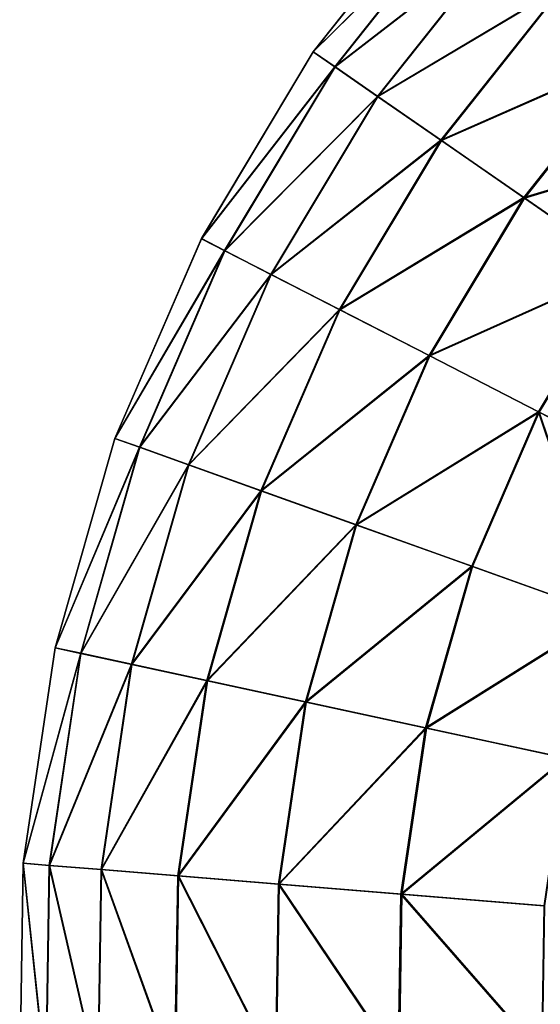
# Model space of a CAD drawing. Extents: x 4.4 to 100, y 4.4 to 100.
# Tile 20 of 85: x 4.4 to 19.4, y 52.1 to 80.4. Entities that reach past the tile are written whole.
import ezdxf

# ---------------------------------------------------------------- set-up
doc = ezdxf.new("R2010")
doc.units = 0
doc.header["$LTSCALE"] = 25.4
doc.layers.get('0').update_dxf_attribs({"color": 13, "linetype": 'CONTINUOUS'})

# ---------------------------------------------------------------- blocks, each defined once
blk = doc.blocks.new('BATON-M-7852_STL_1')
at = {"color": 7}
for p, q in [((16.764, 84.373, 44.966), (12.872, 79.469, 44.966)), ((16.764, 84.373, 44.966), (12.872, 79.469, 44.966)), ((16.766, 84.372, 50.99), (12.874, 79.467, 50.99)), ((16.766, 84.372, 50.99), (12.874, 79.467, 50.99)), ((17.322, 83.868, 38.989), (13.491, 79.041, 38.989)), ((17.322, 83.868, 38.989), (13.491, 79.041, 38.989)), ((17.328, 83.863, 56.966), (13.498, 79.036, 56.966)), ((17.328, 83.863, 56.966), (13.498, 79.036, 56.966)), ((18.431, 82.863, 33.153), (14.722, 78.189, 33.153)), ((18.431, 82.863, 33.153), (14.722, 78.189, 33.153)), ((18.44, 82.855, 62.801), (14.732, 78.182, 62.801)), ((18.44, 82.855, 62.801), (14.732, 78.182, 62.801)), ((20.073, 81.375, 27.551), (16.544, 76.928, 27.551)), ((20.073, 81.375, 27.551), (16.544, 76.928, 27.551)), ((20.085, 81.364, 68.401), (16.558, 76.919, 68.401)), ((20.085, 81.364, 68.401), (16.558, 76.919, 68.401)), ((12.872, 79.469, 44.966), (9.654, 74.098, 44.966)), ((12.872, 79.469, 44.966), (9.654, 74.098, 44.966)), ((12.874, 79.467, 50.99), (9.656, 74.097, 50.99)), ((12.874, 79.467, 50.99), (9.656, 74.097, 50.99)), ((12.872, 79.469, 44.966), (12.874, 79.467, 50.99)), ((12.872, 79.469, 44.966), (12.874, 79.467, 50.99)), ((13.491, 79.041, 38.989), (12.872, 79.469, 44.966)), ((13.491, 79.041, 38.989), (12.872, 79.469, 44.966)), ((12.874, 79.467, 50.99), (13.498, 79.036, 56.966)), ((12.874, 79.467, 50.99), (13.498, 79.036, 56.966)), ((22.222, 79.427, 22.272), (18.929, 75.278, 22.272)), ((22.222, 79.427, 22.272), (18.929, 75.278, 22.272)), ((22.238, 79.413, 73.678), (18.947, 75.265, 73.678)), ((22.238, 79.413, 73.678), (18.947, 75.265, 73.678)), ((13.491, 79.041, 38.989), (10.323, 73.755, 38.989)), ((13.491, 79.041, 38.989), (10.323, 73.755, 38.989)), ((13.498, 79.036, 56.966), (10.33, 73.751, 56.966)), ((13.498, 79.036, 56.966), (10.33, 73.751, 56.966)), ((14.722, 78.189, 33.153), (13.491, 79.041, 38.989)), ((14.722, 78.189, 33.153), (13.491, 79.041, 38.989)), ((13.498, 79.036, 56.966), (14.732, 78.182, 62.801)), ((13.498, 79.036, 56.966), (14.732, 78.182, 62.801)), ((14.722, 78.189, 33.153), (11.654, 73.071, 33.153)), ((14.722, 78.189, 33.153), (11.654, 73.071, 33.153)), ((14.732, 78.182, 62.801), (11.665, 73.065, 62.801)), ((14.732, 78.182, 62.801), (11.665, 73.065, 62.801)), ((16.544, 76.928, 27.551), (14.722, 78.189, 33.153)), ((16.544, 76.928, 27.551), (14.722, 78.189, 33.153)), ((14.732, 78.182, 62.801), (16.558, 76.919, 68.401)), ((14.732, 78.182, 62.801), (16.558, 76.919, 68.401)), ((16.544, 76.928, 27.551), (13.625, 72.059, 27.551)), ((16.544, 76.928, 27.551), (13.625, 72.059, 27.551)), ((16.558, 76.919, 68.401), (13.641, 72.051, 68.401)), ((16.558, 76.919, 68.401), (13.641, 72.051, 68.401)), ((18.929, 75.278, 22.272), (16.544, 76.928, 27.551)), ((18.929, 75.278, 22.272), (16.544, 76.928, 27.551)), ((16.558, 76.919, 68.401), (18.947, 75.265, 73.678)), ((16.558, 76.919, 68.401), (18.947, 75.265, 73.678)), ((18.929, 75.278, 22.272), (16.206, 70.734, 22.272)), ((18.929, 75.278, 22.272), (16.206, 70.734, 22.272)), ((18.947, 75.265, 73.678), (16.225, 70.724, 73.678)), ((18.947, 75.265, 73.678), (16.225, 70.724, 73.678)), ((21.84, 73.263, 17.397), (18.929, 75.278, 22.272)), ((21.84, 73.263, 17.397), (18.929, 75.278, 22.272)), ((18.947, 75.265, 73.678), (21.861, 73.249, 78.55)), ((18.947, 75.265, 73.678), (21.861, 73.249, 78.55)), ((9.654, 74.098, 44.966), (7.164, 68.354, 44.966)), ((9.654, 74.098, 44.966), (7.164, 68.354, 44.966)), ((9.656, 74.097, 50.99), (7.166, 68.353, 50.99)), ((9.656, 74.097, 50.99), (7.166, 68.353, 50.99)), ((9.654, 74.098, 44.966), (9.656, 74.097, 50.99)), ((9.654, 74.098, 44.966), (9.656, 74.097, 50.99)), ((10.323, 73.755, 38.989), (9.654, 74.098, 44.966)), ((10.323, 73.755, 38.989), (9.654, 74.098, 44.966)), ((9.656, 74.097, 50.99), (10.33, 73.751, 56.966)), ((9.656, 74.097, 50.99), (10.33, 73.751, 56.966)), ((10.323, 73.755, 38.989), (7.873, 68.1, 38.989)), ((10.323, 73.755, 38.989), (7.873, 68.1, 38.989)), ((10.33, 73.751, 56.966), (7.88, 68.098, 56.966)), ((10.33, 73.751, 56.966), (7.88, 68.098, 56.966)), ((11.654, 73.071, 33.153), (10.323, 73.755, 38.989)), ((11.654, 73.071, 33.153), (10.323, 73.755, 38.989)), ((10.33, 73.751, 56.966), (11.665, 73.065, 62.801)), ((10.33, 73.751, 56.966), (11.665, 73.065, 62.801)), ((11.654, 73.071, 33.153), (9.281, 67.596, 33.153)), ((11.654, 73.071, 33.153), (9.281, 67.596, 33.153)), ((11.665, 73.065, 62.801), (9.293, 67.592, 62.801)), ((11.665, 73.065, 62.801), (9.293, 67.592, 62.801)), ((13.625, 72.059, 27.551), (11.654, 73.071, 33.153)), ((13.625, 72.059, 27.551), (11.654, 73.071, 33.153)), ((11.665, 73.065, 62.801), (13.641, 72.051, 68.401)), ((11.665, 73.065, 62.801), (13.641, 72.051, 68.401)), ((21.84, 73.263, 17.397), (19.354, 69.116, 17.397)), ((21.84, 73.263, 17.397), (19.354, 69.116, 17.397)), ((21.861, 73.249, 78.55), (19.377, 69.105, 78.55)), ((21.861, 73.249, 78.55), (19.377, 69.105, 78.55)), ((13.625, 72.059, 27.551), (11.368, 66.85, 27.551)), ((13.625, 72.059, 27.551), (11.368, 66.85, 27.551)), ((13.641, 72.051, 68.401), (11.384, 66.844, 68.401)), ((13.641, 72.051, 68.401), (11.384, 66.844, 68.401)), ((16.206, 70.734, 22.272), (13.625, 72.059, 27.551)), ((16.206, 70.734, 22.272), (13.625, 72.059, 27.551)), ((13.641, 72.051, 68.401), (16.225, 70.724, 73.678)), ((13.641, 72.051, 68.401), (16.225, 70.724, 73.678)), ((16.206, 70.734, 22.272), (14.099, 65.873, 22.272)), ((16.206, 70.734, 22.272), (14.099, 65.873, 22.272)), ((16.225, 70.724, 73.678), (14.119, 65.866, 73.678)), ((16.225, 70.724, 73.678), (14.119, 65.866, 73.678)), ((19.354, 69.116, 17.397), (16.206, 70.734, 22.272)), ((19.354, 69.116, 17.397), (16.206, 70.734, 22.272)), ((16.225, 70.724, 73.678), (19.377, 69.105, 78.55)), ((16.225, 70.724, 73.678), (19.377, 69.105, 78.55)), ((19.354, 69.116, 17.397), (17.432, 64.681, 17.397)), ((19.354, 69.116, 17.397), (17.432, 64.681, 17.397)), ((19.377, 69.105, 78.55), (17.456, 64.672, 78.55)), ((19.377, 69.105, 78.55), (17.456, 64.672, 78.55)), ((23.022, 67.233, 13.005), (19.354, 69.116, 17.397)), ((23.022, 67.233, 13.005), (19.354, 69.116, 17.397)), ((19.377, 69.105, 78.55), (23.048, 67.22, 82.939)), ((19.377, 69.105, 78.55), (23.048, 67.22, 82.939)), ((7.164, 68.354, 44.966), (5.445, 62.334, 44.966)), ((7.164, 68.354, 44.966), (5.445, 62.334, 44.966)), ((7.166, 68.353, 50.99), (5.448, 62.333, 50.99)), ((7.166, 68.353, 50.99), (5.448, 62.333, 50.99)), ((7.164, 68.354, 44.966), (7.166, 68.353, 50.99)), ((7.164, 68.354, 44.966), (7.166, 68.353, 50.99)), ((7.873, 68.1, 38.989), (7.164, 68.354, 44.966)), ((7.873, 68.1, 38.989), (7.164, 68.354, 44.966)), ((7.166, 68.353, 50.99), (7.88, 68.098, 56.966)), ((7.166, 68.353, 50.99), (7.88, 68.098, 56.966)), ((7.873, 68.1, 38.989), (6.181, 62.175, 38.989)), ((7.873, 68.1, 38.989), (6.181, 62.175, 38.989)), ((7.88, 68.098, 56.966), (6.188, 62.173, 56.966)), ((7.88, 68.098, 56.966), (6.188, 62.173, 56.966)), ((9.281, 67.596, 33.153), (7.873, 68.1, 38.989)), ((9.281, 67.596, 33.153), (7.873, 68.1, 38.989)), ((7.88, 68.098, 56.966), (9.293, 67.592, 62.801)), ((7.88, 68.098, 56.966), (9.293, 67.592, 62.801)), ((9.281, 67.596, 33.153), (7.643, 61.859, 33.153)), ((9.281, 67.596, 33.153), (7.643, 61.859, 33.153)), ((9.293, 67.592, 62.801), (7.655, 61.856, 62.801)), ((9.293, 67.592, 62.801), (7.655, 61.856, 62.801)), ((11.368, 66.85, 27.551), (9.281, 67.596, 33.153)), ((11.368, 66.85, 27.551), (9.281, 67.596, 33.153)), ((9.293, 67.592, 62.801), (11.384, 66.844, 68.401)), ((9.293, 67.592, 62.801), (11.384, 66.844, 68.401)), ((11.368, 66.85, 27.551), (9.809, 61.391, 27.551)), ((11.368, 66.85, 27.551), (9.809, 61.391, 27.551)), ((11.384, 66.844, 68.401), (9.826, 61.388, 68.401)), ((11.384, 66.844, 68.401), (9.826, 61.388, 68.401)), ((14.099, 65.873, 22.272), (11.368, 66.85, 27.551)), ((14.099, 65.873, 22.272), (11.368, 66.85, 27.551)), ((11.384, 66.844, 68.401), (14.119, 65.866, 73.678)), ((11.384, 66.844, 68.401), (14.119, 65.866, 73.678)), ((14.099, 65.873, 22.272), (12.645, 60.779, 22.272)), ((14.099, 65.873, 22.272), (12.645, 60.779, 22.272)), ((14.119, 65.866, 73.678), (12.666, 60.774, 73.678)), ((14.119, 65.866, 73.678), (12.666, 60.774, 73.678)), ((17.432, 64.681, 17.397), (14.099, 65.873, 22.272)), ((17.432, 64.681, 17.397), (14.099, 65.873, 22.272)), ((14.119, 65.866, 73.678), (17.456, 64.672, 78.55)), ((14.119, 65.866, 73.678), (17.456, 64.672, 78.55)), ((17.432, 64.681, 17.397), (16.105, 60.032, 17.397)), ((17.432, 64.681, 17.397), (16.105, 60.032, 17.397)), ((17.456, 64.672, 78.55), (16.129, 60.027, 78.55)), ((17.456, 64.672, 78.55), (16.129, 60.027, 78.55)), ((21.314, 63.292, 13.005), (17.432, 64.681, 17.397)), ((21.314, 63.292, 13.005), (17.432, 64.681, 17.397)), ((17.456, 64.672, 78.55), (21.341, 63.282, 82.939)), ((17.456, 64.672, 78.55), (21.341, 63.282, 82.939)), ((5.445, 62.334, 44.966), (4.527, 56.14, 44.966)), ((5.445, 62.334, 44.966), (4.527, 56.14, 44.966)), ((5.448, 62.333, 50.99), (4.529, 56.14, 50.99)), ((5.448, 62.333, 50.99), (4.529, 56.14, 50.99)), ((5.445, 62.334, 44.966), (5.448, 62.333, 50.99)), ((5.445, 62.334, 44.966), (5.448, 62.333, 50.99)), ((6.181, 62.175, 38.989), (5.445, 62.334, 44.966)), ((6.181, 62.175, 38.989), (5.445, 62.334, 44.966)), ((5.448, 62.333, 50.99), (6.188, 62.173, 56.966)), ((5.448, 62.333, 50.99), (6.188, 62.173, 56.966)), ((6.181, 62.175, 38.989), (5.277, 56.079, 38.989)), ((6.181, 62.175, 38.989), (5.277, 56.079, 38.989)), ((6.188, 62.173, 56.966), (5.284, 56.078, 56.966)), ((6.188, 62.173, 56.966), (5.284, 56.078, 56.966)), ((7.643, 61.859, 33.153), (6.181, 62.175, 38.989)), ((7.643, 61.859, 33.153), (6.181, 62.175, 38.989)), ((6.188, 62.173, 56.966), (7.655, 61.856, 62.801)), ((6.188, 62.173, 56.966), (7.655, 61.856, 62.801)), ((7.643, 61.859, 33.153), (6.768, 55.957, 33.153)), ((7.643, 61.859, 33.153), (6.768, 55.957, 33.153)), ((7.655, 61.856, 62.801), (6.78, 55.956, 62.801)), ((7.655, 61.856, 62.801), (6.78, 55.956, 62.801)), ((9.809, 61.391, 27.551), (7.643, 61.859, 33.153)), ((9.809, 61.391, 27.551), (7.643, 61.859, 33.153)), ((7.655, 61.856, 62.801), (9.826, 61.388, 68.401)), ((7.655, 61.856, 62.801), (9.826, 61.388, 68.401)), ((9.809, 61.391, 27.551), (8.977, 55.776, 27.551)), ((9.809, 61.391, 27.551), (8.977, 55.776, 27.551)), ((9.826, 61.388, 68.401), (8.994, 55.774, 68.401)), ((9.826, 61.388, 68.401), (8.994, 55.774, 68.401)), ((12.645, 60.779, 22.272), (9.809, 61.391, 27.551)), ((12.645, 60.779, 22.272), (9.809, 61.391, 27.551)), ((9.826, 61.388, 68.401), (12.666, 60.774, 73.678)), ((9.826, 61.388, 68.401), (12.666, 60.774, 73.678)), ((12.645, 60.779, 22.272), (11.868, 55.539, 22.272)), ((12.645, 60.779, 22.272), (11.868, 55.539, 22.272)), ((12.666, 60.774, 73.678), (11.889, 55.537, 73.678)), ((12.666, 60.774, 73.678), (11.889, 55.537, 73.678)), ((16.105, 60.032, 17.397), (12.645, 60.779, 22.272)), ((16.105, 60.032, 17.397), (12.645, 60.779, 22.272)), ((12.666, 60.774, 73.678), (16.129, 60.027, 78.55)), ((12.666, 60.774, 73.678), (16.129, 60.027, 78.55)), ((16.105, 60.032, 17.397), (15.395, 55.25, 17.397)), ((16.105, 60.032, 17.397), (15.395, 55.25, 17.397)), ((16.129, 60.027, 78.55), (15.421, 55.248, 78.55)), ((16.129, 60.027, 78.55), (15.421, 55.248, 78.55)), ((20.135, 59.162, 13.005), (16.105, 60.032, 17.397)), ((20.135, 59.162, 13.005), (16.105, 60.032, 17.397)), ((16.129, 60.027, 78.55), (20.163, 59.156, 82.939)), ((16.129, 60.027, 78.55), (20.163, 59.156, 82.939)), ((4.527, 56.14, 44.966), (4.425, 49.88, 44.966)), ((4.527, 56.14, 44.966), (4.425, 49.88, 44.966)), ((4.529, 56.14, 50.99), (4.427, 49.88, 50.99)), ((4.529, 56.14, 50.99), (4.427, 49.88, 50.99)), ((4.527, 56.14, 44.966), (4.529, 56.14, 50.99)), ((4.527, 56.14, 44.966), (4.529, 56.14, 50.99)), ((5.277, 56.079, 38.989), (4.527, 56.14, 44.966)), ((5.277, 56.079, 38.989), (4.527, 56.14, 44.966)), ((4.529, 56.14, 50.99), (5.284, 56.078, 56.966)), ((4.529, 56.14, 50.99), (5.284, 56.078, 56.966)), ((5.277, 56.079, 38.989), (5.176, 49.917, 38.989)), ((5.277, 56.079, 38.989), (5.176, 49.917, 38.989)), ((5.284, 56.078, 56.966), (5.184, 49.917, 56.966)), ((5.284, 56.078, 56.966), (5.184, 49.917, 56.966)), ((6.768, 55.957, 33.153), (5.277, 56.079, 38.989)), ((6.768, 55.957, 33.153), (5.277, 56.079, 38.989)), ((5.284, 56.078, 56.966), (6.78, 55.956, 62.801)), ((5.284, 56.078, 56.966), (6.78, 55.956, 62.801)), ((6.768, 55.957, 33.153), (6.671, 49.991, 33.153)), ((6.768, 55.957, 33.153), (6.671, 49.991, 33.153)), ((6.78, 55.956, 62.801), (6.683, 49.991, 62.801)), ((6.78, 55.956, 62.801), (6.683, 49.991, 62.801)), ((8.977, 55.776, 27.551), (6.768, 55.957, 33.153)), ((8.977, 55.776, 27.551), (6.768, 55.957, 33.153)), ((6.78, 55.956, 62.801), (8.994, 55.774, 68.401)), ((6.78, 55.956, 62.801), (8.994, 55.774, 68.401)), ((8.977, 55.776, 27.551), (8.884, 50.099, 27.551)), ((8.977, 55.776, 27.551), (8.884, 50.099, 27.551)), ((8.994, 55.774, 68.401), (8.901, 50.1, 68.401)), ((8.994, 55.774, 68.401), (8.901, 50.1, 68.401)), ((11.868, 55.539, 22.272), (8.977, 55.776, 27.551)), ((11.868, 55.539, 22.272), (8.977, 55.776, 27.551)), ((8.994, 55.774, 68.401), (11.889, 55.537, 73.678)), ((8.994, 55.774, 68.401), (11.889, 55.537, 73.678)), ((11.868, 55.539, 22.272), (11.781, 50.242, 22.272)), ((11.868, 55.539, 22.272), (11.781, 50.242, 22.272)), ((11.889, 55.537, 73.678), (11.803, 50.243, 73.678)), ((11.889, 55.537, 73.678), (11.803, 50.243, 73.678)), ((15.395, 55.25, 17.397), (11.868, 55.539, 22.272)), ((15.395, 55.25, 17.397), (11.868, 55.539, 22.272)), ((11.889, 55.537, 73.678), (15.421, 55.248, 78.55)), ((11.889, 55.537, 73.678), (15.421, 55.248, 78.55)), ((15.395, 55.25, 17.397), (15.317, 50.416, 17.397)), ((15.395, 55.25, 17.397), (15.317, 50.416, 17.397)), ((15.421, 55.248, 78.55), (15.342, 50.417, 78.55)), ((15.421, 55.248, 78.55), (15.342, 50.417, 78.55)), ((19.505, 54.913, 13.005), (15.395, 55.25, 17.397)), ((19.505, 54.913, 13.005), (15.395, 55.25, 17.397)), ((15.421, 55.248, 78.55), (19.534, 54.911, 82.939)), ((15.421, 55.248, 78.55), (19.534, 54.911, 82.939))]:
    blk.add_line(p, q, dxfattribs=at)
mesh = blk.add_polyface(dxfattribs=at)
corners = [(16.766, 84.372, 50.99), (12.872, 79.469, 44.966), (12.874, 79.467, 50.99), (16.764, 84.373, 44.966)]
mesh.append_faces([[corners[k] for k in face] for face in [(0, 1, 2), (1, 0, 3)]], dxfattribs={"vtx0": -1, "color": 7})
mesh = blk.add_polyface(dxfattribs=at)
corners = [(12.872, 79.469, 44.966), (17.322, 83.868, 38.989), (13.491, 79.041, 38.989), (16.764, 84.373, 44.966)]
mesh.append_faces([[corners[k] for k in face] for face in [(0, 1, 2), (1, 0, 3)]], dxfattribs={"vtx0": -1, "color": 7})
mesh = blk.add_polyface(dxfattribs=at)
corners = [(17.328, 83.863, 56.966), (12.874, 79.467, 50.99), (13.498, 79.036, 56.966), (16.766, 84.372, 50.99)]
mesh.append_faces([[corners[k] for k in face] for face in [(0, 1, 2), (1, 0, 3)]], dxfattribs={"vtx0": -1, "color": 7})
mesh = blk.add_polyface(dxfattribs=at)
corners = [(13.491, 79.041, 38.989), (18.431, 82.863, 33.153), (14.722, 78.189, 33.153), (17.322, 83.868, 38.989)]
mesh.append_faces([[corners[k] for k in face] for face in [(0, 1, 2), (1, 0, 3)]], dxfattribs={"vtx0": -1, "color": 7})
mesh = blk.add_polyface(dxfattribs=at)
corners = [(18.44, 82.855, 62.801), (13.498, 79.036, 56.966), (14.732, 78.182, 62.801), (17.328, 83.863, 56.966)]
mesh.append_faces([[corners[k] for k in face] for face in [(0, 1, 2), (1, 0, 3)]], dxfattribs={"vtx0": -1, "color": 7})
mesh = blk.add_polyface(dxfattribs=at)
corners = [(14.722, 78.189, 33.153), (20.073, 81.375, 27.551), (16.544, 76.928, 27.551), (18.431, 82.863, 33.153)]
mesh.append_faces([[corners[k] for k in face] for face in [(0, 1, 2), (1, 0, 3)]], dxfattribs={"vtx0": -1, "color": 7})
mesh = blk.add_polyface(dxfattribs=at)
corners = [(20.085, 81.364, 68.401), (14.732, 78.182, 62.801), (16.558, 76.919, 68.401), (18.44, 82.855, 62.801)]
mesh.append_faces([[corners[k] for k in face] for face in [(0, 1, 2), (1, 0, 3)]], dxfattribs={"vtx0": -1, "color": 7})
mesh = blk.add_polyface(dxfattribs=at)
corners = [(16.544, 76.928, 27.551), (22.222, 79.427, 22.272), (18.929, 75.278, 22.272), (20.073, 81.375, 27.551)]
mesh.append_faces([[corners[k] for k in face] for face in [(0, 1, 2), (1, 0, 3)]], dxfattribs={"vtx0": -1, "color": 7})
mesh = blk.add_polyface(dxfattribs=at)
corners = [(22.238, 79.413, 73.678), (16.558, 76.919, 68.401), (18.947, 75.265, 73.678), (20.085, 81.364, 68.401)]
mesh.append_faces([[corners[k] for k in face] for face in [(0, 1, 2), (1, 0, 3)]], dxfattribs={"vtx0": -1, "color": 7})
mesh = blk.add_polyface(dxfattribs=at)
corners = [(12.874, 79.467, 50.99), (9.654, 74.098, 44.966), (9.656, 74.097, 50.99), (12.872, 79.469, 44.966)]
mesh.append_faces([[corners[k] for k in face] for face in [(0, 1, 2), (1, 0, 3)]], dxfattribs={"vtx0": -1, "color": 7})
mesh = blk.add_polyface(dxfattribs=at)
corners = [(9.654, 74.098, 44.966), (13.491, 79.041, 38.989), (10.323, 73.755, 38.989), (12.872, 79.469, 44.966)]
mesh.append_faces([[corners[k] for k in face] for face in [(0, 1, 2), (1, 0, 3)]], dxfattribs={"vtx0": -1, "color": 7})
mesh = blk.add_polyface(dxfattribs=at)
corners = [(13.498, 79.036, 56.966), (9.656, 74.097, 50.99), (10.33, 73.751, 56.966), (12.874, 79.467, 50.99)]
mesh.append_faces([[corners[k] for k in face] for face in [(0, 1, 2), (1, 0, 3)]], dxfattribs={"vtx0": -1, "color": 7})
mesh = blk.add_polyface(dxfattribs=at)
corners = [(18.929, 75.278, 22.272), (24.845, 77.05, 17.397), (21.84, 73.263, 17.397), (22.222, 79.427, 22.272)]
mesh.append_faces([[corners[k] for k in face] for face in [(0, 1, 2), (1, 0, 3)]], dxfattribs={"vtx0": -1, "color": 7})
mesh = blk.add_polyface(dxfattribs=at)
corners = [(24.864, 77.033, 78.55), (18.947, 75.265, 73.678), (21.861, 73.249, 78.55), (22.238, 79.413, 73.678)]
mesh.append_faces([[corners[k] for k in face] for face in [(0, 1, 2), (1, 0, 3)]], dxfattribs={"vtx0": -1, "color": 7})
mesh = blk.add_polyface(dxfattribs=at)
corners = [(10.323, 73.755, 38.989), (14.722, 78.189, 33.153), (11.654, 73.071, 33.153), (13.491, 79.041, 38.989)]
mesh.append_faces([[corners[k] for k in face] for face in [(0, 1, 2), (1, 0, 3)]], dxfattribs={"vtx0": -1, "color": 7})
mesh = blk.add_polyface(dxfattribs=at)
corners = [(14.732, 78.182, 62.801), (10.33, 73.751, 56.966), (11.665, 73.065, 62.801), (13.498, 79.036, 56.966)]
mesh.append_faces([[corners[k] for k in face] for face in [(0, 1, 2), (1, 0, 3)]], dxfattribs={"vtx0": -1, "color": 7})
mesh = blk.add_polyface(dxfattribs=at)
corners = [(11.654, 73.071, 33.153), (16.544, 76.928, 27.551), (13.625, 72.059, 27.551), (14.722, 78.189, 33.153)]
mesh.append_faces([[corners[k] for k in face] for face in [(0, 1, 2), (1, 0, 3)]], dxfattribs={"vtx0": -1, "color": 7})
mesh = blk.add_polyface(dxfattribs=at)
corners = [(16.558, 76.919, 68.401), (11.665, 73.065, 62.801), (13.641, 72.051, 68.401), (14.732, 78.182, 62.801)]
mesh.append_faces([[corners[k] for k in face] for face in [(0, 1, 2), (1, 0, 3)]], dxfattribs={"vtx0": -1, "color": 7})
mesh = blk.add_polyface(dxfattribs=at)
corners = [(13.625, 72.059, 27.551), (18.929, 75.278, 22.272), (16.206, 70.734, 22.272), (16.544, 76.928, 27.551)]
mesh.append_faces([[corners[k] for k in face] for face in [(0, 1, 2), (1, 0, 3)]], dxfattribs={"vtx0": -1, "color": 7})
mesh = blk.add_polyface(dxfattribs=at)
corners = [(18.947, 75.265, 73.678), (13.641, 72.051, 68.401), (16.225, 70.724, 73.678), (16.558, 76.919, 68.401)]
mesh.append_faces([[corners[k] for k in face] for face in [(0, 1, 2), (1, 0, 3)]], dxfattribs={"vtx0": -1, "color": 7})
mesh = blk.add_polyface(dxfattribs=at)
corners = [(16.206, 70.734, 22.272), (21.84, 73.263, 17.397), (19.354, 69.116, 17.397), (18.929, 75.278, 22.272)]
mesh.append_faces([[corners[k] for k in face] for face in [(0, 1, 2), (1, 0, 3)]], dxfattribs={"vtx0": -1, "color": 7})
mesh = blk.add_polyface(dxfattribs=at)
corners = [(21.861, 73.249, 78.55), (16.225, 70.724, 73.678), (19.377, 69.105, 78.55), (18.947, 75.265, 73.678)]
mesh.append_faces([[corners[k] for k in face] for face in [(0, 1, 2), (1, 0, 3)]], dxfattribs={"vtx0": -1, "color": 7})
mesh = blk.add_polyface(dxfattribs=at)
corners = [(9.656, 74.097, 50.99), (7.164, 68.354, 44.966), (7.166, 68.353, 50.99), (9.654, 74.098, 44.966)]
mesh.append_faces([[corners[k] for k in face] for face in [(0, 1, 2), (1, 0, 3)]], dxfattribs={"vtx0": -1, "color": 7})
mesh = blk.add_polyface(dxfattribs=at)
corners = [(7.164, 68.354, 44.966), (10.323, 73.755, 38.989), (7.873, 68.1, 38.989), (9.654, 74.098, 44.966)]
mesh.append_faces([[corners[k] for k in face] for face in [(0, 1, 2), (1, 0, 3)]], dxfattribs={"vtx0": -1, "color": 7})
mesh = blk.add_polyface(dxfattribs=at)
corners = [(10.33, 73.751, 56.966), (7.166, 68.353, 50.99), (7.88, 68.098, 56.966), (9.656, 74.097, 50.99)]
mesh.append_faces([[corners[k] for k in face] for face in [(0, 1, 2), (1, 0, 3)]], dxfattribs={"vtx0": -1, "color": 7})
mesh = blk.add_polyface(dxfattribs=at)
corners = [(7.873, 68.1, 38.989), (11.654, 73.071, 33.153), (9.281, 67.596, 33.153), (10.323, 73.755, 38.989)]
mesh.append_faces([[corners[k] for k in face] for face in [(0, 1, 2), (1, 0, 3)]], dxfattribs={"vtx0": -1, "color": 7})
mesh = blk.add_polyface(dxfattribs=at)
corners = [(11.665, 73.065, 62.801), (7.88, 68.098, 56.966), (9.293, 67.592, 62.801), (10.33, 73.751, 56.966)]
mesh.append_faces([[corners[k] for k in face] for face in [(0, 1, 2), (1, 0, 3)]], dxfattribs={"vtx0": -1, "color": 7})
mesh = blk.add_polyface(dxfattribs=at)
corners = [(9.281, 67.596, 33.153), (13.625, 72.059, 27.551), (11.368, 66.85, 27.551), (11.654, 73.071, 33.153)]
mesh.append_faces([[corners[k] for k in face] for face in [(0, 1, 2), (1, 0, 3)]], dxfattribs={"vtx0": -1, "color": 7})
mesh = blk.add_polyface(dxfattribs=at)
corners = [(13.641, 72.051, 68.401), (9.293, 67.592, 62.801), (11.384, 66.844, 68.401), (11.665, 73.065, 62.801)]
mesh.append_faces([[corners[k] for k in face] for face in [(0, 1, 2), (1, 0, 3)]], dxfattribs={"vtx0": -1, "color": 7})
mesh = blk.add_polyface(dxfattribs=at)
corners = [(21.84, 73.263, 17.397), (23.022, 67.233, 13.005), (19.354, 69.116, 17.397), (25.23, 70.917, 13.005)]
mesh.append_faces([[corners[k] for k in face] for face in [(0, 1, 2), (1, 0, 3)]], dxfattribs={"vtx0": -1, "color": 7})
mesh = blk.add_polyface(dxfattribs=at)
corners = [(23.048, 67.22, 82.939), (21.861, 73.249, 78.55), (19.377, 69.105, 78.55), (25.254, 70.901, 82.939)]
mesh.append_faces([[corners[k] for k in face] for face in [(0, 1, 2), (1, 0, 3)]], dxfattribs={"vtx0": -1, "color": 7})
mesh = blk.add_polyface(dxfattribs=at)
corners = [(11.368, 66.85, 27.551), (16.206, 70.734, 22.272), (14.099, 65.873, 22.272), (13.625, 72.059, 27.551)]
mesh.append_faces([[corners[k] for k in face] for face in [(0, 1, 2), (1, 0, 3)]], dxfattribs={"vtx0": -1, "color": 7})
mesh = blk.add_polyface(dxfattribs=at)
corners = [(16.225, 70.724, 73.678), (11.384, 66.844, 68.401), (14.119, 65.866, 73.678), (13.641, 72.051, 68.401)]
mesh.append_faces([[corners[k] for k in face] for face in [(0, 1, 2), (1, 0, 3)]], dxfattribs={"vtx0": -1, "color": 7})
mesh = blk.add_polyface(dxfattribs=at)
corners = [(14.099, 65.873, 22.272), (19.354, 69.116, 17.397), (17.432, 64.681, 17.397), (16.206, 70.734, 22.272)]
mesh.append_faces([[corners[k] for k in face] for face in [(0, 1, 2), (1, 0, 3)]], dxfattribs={"vtx0": -1, "color": 7})
mesh = blk.add_polyface(dxfattribs=at)
corners = [(19.377, 69.105, 78.55), (14.119, 65.866, 73.678), (17.456, 64.672, 78.55), (16.225, 70.724, 73.678)]
mesh.append_faces([[corners[k] for k in face] for face in [(0, 1, 2), (1, 0, 3)]], dxfattribs={"vtx0": -1, "color": 7})
mesh = blk.add_polyface(dxfattribs=at)
corners = [(19.354, 69.116, 17.397), (21.314, 63.292, 13.005), (17.432, 64.681, 17.397), (23.022, 67.233, 13.005)]
mesh.append_faces([[corners[k] for k in face] for face in [(0, 1, 2), (1, 0, 3)]], dxfattribs={"vtx0": -1, "color": 7})
mesh = blk.add_polyface(dxfattribs=at)
corners = [(21.341, 63.282, 82.939), (19.377, 69.105, 78.55), (17.456, 64.672, 78.55), (23.048, 67.22, 82.939)]
mesh.append_faces([[corners[k] for k in face] for face in [(0, 1, 2), (1, 0, 3)]], dxfattribs={"vtx0": -1, "color": 7})
mesh = blk.add_polyface(dxfattribs=at)
corners = [(7.166, 68.353, 50.99), (5.445, 62.334, 44.966), (5.448, 62.333, 50.99), (7.164, 68.354, 44.966)]
mesh.append_faces([[corners[k] for k in face] for face in [(0, 1, 2), (1, 0, 3)]], dxfattribs={"vtx0": -1, "color": 7})
mesh = blk.add_polyface(dxfattribs=at)
corners = [(5.445, 62.334, 44.966), (7.873, 68.1, 38.989), (6.181, 62.175, 38.989), (7.164, 68.354, 44.966)]
mesh.append_faces([[corners[k] for k in face] for face in [(0, 1, 2), (1, 0, 3)]], dxfattribs={"vtx0": -1, "color": 7})
mesh = blk.add_polyface(dxfattribs=at)
corners = [(7.88, 68.098, 56.966), (5.448, 62.333, 50.99), (6.188, 62.173, 56.966), (7.166, 68.353, 50.99)]
mesh.append_faces([[corners[k] for k in face] for face in [(0, 1, 2), (1, 0, 3)]], dxfattribs={"vtx0": -1, "color": 7})
mesh = blk.add_polyface(dxfattribs=at)
corners = [(6.181, 62.175, 38.989), (9.281, 67.596, 33.153), (7.643, 61.859, 33.153), (7.873, 68.1, 38.989)]
mesh.append_faces([[corners[k] for k in face] for face in [(0, 1, 2), (1, 0, 3)]], dxfattribs={"vtx0": -1, "color": 7})
mesh = blk.add_polyface(dxfattribs=at)
corners = [(9.293, 67.592, 62.801), (6.188, 62.173, 56.966), (7.655, 61.856, 62.801), (7.88, 68.098, 56.966)]
mesh.append_faces([[corners[k] for k in face] for face in [(0, 1, 2), (1, 0, 3)]], dxfattribs={"vtx0": -1, "color": 7})
mesh = blk.add_polyface(dxfattribs=at)
corners = [(7.643, 61.859, 33.153), (11.368, 66.85, 27.551), (9.809, 61.391, 27.551), (9.281, 67.596, 33.153)]
mesh.append_faces([[corners[k] for k in face] for face in [(0, 1, 2), (1, 0, 3)]], dxfattribs={"vtx0": -1, "color": 7})
mesh = blk.add_polyface(dxfattribs=at)
corners = [(11.384, 66.844, 68.401), (7.655, 61.856, 62.801), (9.826, 61.388, 68.401), (9.293, 67.592, 62.801)]
mesh.append_faces([[corners[k] for k in face] for face in [(0, 1, 2), (1, 0, 3)]], dxfattribs={"vtx0": -1, "color": 7})
mesh = blk.add_polyface(dxfattribs=at)
corners = [(9.809, 61.391, 27.551), (14.099, 65.873, 22.272), (12.645, 60.779, 22.272), (11.368, 66.85, 27.551)]
mesh.append_faces([[corners[k] for k in face] for face in [(0, 1, 2), (1, 0, 3)]], dxfattribs={"vtx0": -1, "color": 7})
mesh = blk.add_polyface(dxfattribs=at)
corners = [(14.119, 65.866, 73.678), (9.826, 61.388, 68.401), (12.666, 60.774, 73.678), (11.384, 66.844, 68.401)]
mesh.append_faces([[corners[k] for k in face] for face in [(0, 1, 2), (1, 0, 3)]], dxfattribs={"vtx0": -1, "color": 7})
mesh = blk.add_polyface(dxfattribs=at)
corners = [(12.645, 60.779, 22.272), (17.432, 64.681, 17.397), (16.105, 60.032, 17.397), (14.099, 65.873, 22.272)]
mesh.append_faces([[corners[k] for k in face] for face in [(0, 1, 2), (1, 0, 3)]], dxfattribs={"vtx0": -1, "color": 7})
mesh = blk.add_polyface(dxfattribs=at)
corners = [(17.456, 64.672, 78.55), (12.666, 60.774, 73.678), (16.129, 60.027, 78.55), (14.119, 65.866, 73.678)]
mesh.append_faces([[corners[k] for k in face] for face in [(0, 1, 2), (1, 0, 3)]], dxfattribs={"vtx0": -1, "color": 7})
mesh = blk.add_polyface(dxfattribs=at)
corners = [(16.105, 60.032, 17.397), (21.314, 63.292, 13.005), (20.135, 59.162, 13.005), (17.432, 64.681, 17.397)]
mesh.append_faces([[corners[k] for k in face] for face in [(0, 1, 2), (1, 0, 3)]], dxfattribs={"vtx0": -1, "color": 7})
mesh = blk.add_polyface(dxfattribs=at)
corners = [(21.341, 63.282, 82.939), (16.129, 60.027, 78.55), (20.163, 59.156, 82.939), (17.456, 64.672, 78.55)]
mesh.append_faces([[corners[k] for k in face] for face in [(0, 1, 2), (1, 0, 3)]], dxfattribs={"vtx0": -1, "color": 7})
mesh = blk.add_polyface(dxfattribs=at)
corners = [(5.448, 62.333, 50.99), (4.527, 56.14, 44.966), (4.529, 56.14, 50.99), (5.445, 62.334, 44.966)]
mesh.append_faces([[corners[k] for k in face] for face in [(0, 1, 2), (1, 0, 3)]], dxfattribs={"vtx0": -1, "color": 7})
mesh = blk.add_polyface(dxfattribs=at)
corners = [(4.527, 56.14, 44.966), (6.181, 62.175, 38.989), (5.277, 56.079, 38.989), (5.445, 62.334, 44.966)]
mesh.append_faces([[corners[k] for k in face] for face in [(0, 1, 2), (1, 0, 3)]], dxfattribs={"vtx0": -1, "color": 7})
mesh = blk.add_polyface(dxfattribs=at)
corners = [(6.188, 62.173, 56.966), (4.529, 56.14, 50.99), (5.284, 56.078, 56.966), (5.448, 62.333, 50.99)]
mesh.append_faces([[corners[k] for k in face] for face in [(0, 1, 2), (1, 0, 3)]], dxfattribs={"vtx0": -1, "color": 7})
mesh = blk.add_polyface(dxfattribs=at)
corners = [(5.277, 56.079, 38.989), (7.643, 61.859, 33.153), (6.768, 55.957, 33.153), (6.181, 62.175, 38.989)]
mesh.append_faces([[corners[k] for k in face] for face in [(0, 1, 2), (1, 0, 3)]], dxfattribs={"vtx0": -1, "color": 7})
mesh = blk.add_polyface(dxfattribs=at)
corners = [(7.655, 61.856, 62.801), (5.284, 56.078, 56.966), (6.78, 55.956, 62.801), (6.188, 62.173, 56.966)]
mesh.append_faces([[corners[k] for k in face] for face in [(0, 1, 2), (1, 0, 3)]], dxfattribs={"vtx0": -1, "color": 7})
mesh = blk.add_polyface(dxfattribs=at)
corners = [(6.768, 55.957, 33.153), (9.809, 61.391, 27.551), (8.977, 55.776, 27.551), (7.643, 61.859, 33.153)]
mesh.append_faces([[corners[k] for k in face] for face in [(0, 1, 2), (1, 0, 3)]], dxfattribs={"vtx0": -1, "color": 7})
mesh = blk.add_polyface(dxfattribs=at)
corners = [(9.826, 61.388, 68.401), (6.78, 55.956, 62.801), (8.994, 55.774, 68.401), (7.655, 61.856, 62.801)]
mesh.append_faces([[corners[k] for k in face] for face in [(0, 1, 2), (1, 0, 3)]], dxfattribs={"vtx0": -1, "color": 7})
mesh = blk.add_polyface(dxfattribs=at)
corners = [(8.977, 55.776, 27.551), (12.645, 60.779, 22.272), (11.868, 55.539, 22.272), (9.809, 61.391, 27.551)]
mesh.append_faces([[corners[k] for k in face] for face in [(0, 1, 2), (1, 0, 3)]], dxfattribs={"vtx0": -1, "color": 7})
mesh = blk.add_polyface(dxfattribs=at)
corners = [(12.666, 60.774, 73.678), (8.994, 55.774, 68.401), (11.889, 55.537, 73.678), (9.826, 61.388, 68.401)]
mesh.append_faces([[corners[k] for k in face] for face in [(0, 1, 2), (1, 0, 3)]], dxfattribs={"vtx0": -1, "color": 7})
mesh = blk.add_polyface(dxfattribs=at)
corners = [(11.868, 55.539, 22.272), (16.105, 60.032, 17.397), (15.395, 55.25, 17.397), (12.645, 60.779, 22.272)]
mesh.append_faces([[corners[k] for k in face] for face in [(0, 1, 2), (1, 0, 3)]], dxfattribs={"vtx0": -1, "color": 7})
mesh = blk.add_polyface(dxfattribs=at)
corners = [(16.129, 60.027, 78.55), (11.889, 55.537, 73.678), (15.421, 55.248, 78.55), (12.666, 60.774, 73.678)]
mesh.append_faces([[corners[k] for k in face] for face in [(0, 1, 2), (1, 0, 3)]], dxfattribs={"vtx0": -1, "color": 7})
mesh = blk.add_polyface(dxfattribs=at)
corners = [(15.395, 55.25, 17.397), (20.135, 59.162, 13.005), (19.505, 54.913, 13.005), (16.105, 60.032, 17.397)]
mesh.append_faces([[corners[k] for k in face] for face in [(0, 1, 2), (1, 0, 3)]], dxfattribs={"vtx0": -1, "color": 7})
mesh = blk.add_polyface(dxfattribs=at)
corners = [(20.163, 59.156, 82.939), (15.421, 55.248, 78.55), (19.534, 54.911, 82.939), (16.129, 60.027, 78.55)]
mesh.append_faces([[corners[k] for k in face] for face in [(0, 1, 2), (1, 0, 3)]], dxfattribs={"vtx0": -1, "color": 7})
mesh = blk.add_polyface(dxfattribs=at)
corners = [(4.427, 49.88, 50.99), (4.527, 56.14, 44.966), (4.425, 49.88, 44.966), (4.529, 56.14, 50.99)]
mesh.append_faces([[corners[k] for k in face] for face in [(0, 1, 2), (1, 0, 3)]], dxfattribs={"vtx0": -1, "color": 7})
mesh = blk.add_polyface(dxfattribs=at)
corners = [(4.527, 56.14, 44.966), (5.176, 49.917, 38.989), (4.425, 49.88, 44.966), (5.277, 56.079, 38.989)]
mesh.append_faces([[corners[k] for k in face] for face in [(0, 1, 2), (1, 0, 3)]], dxfattribs={"vtx0": -1, "color": 7})
mesh = blk.add_polyface(dxfattribs=at)
corners = [(5.184, 49.917, 56.966), (4.529, 56.14, 50.99), (4.427, 49.88, 50.99), (5.284, 56.078, 56.966)]
mesh.append_faces([[corners[k] for k in face] for face in [(0, 1, 2), (1, 0, 3)]], dxfattribs={"vtx0": -1, "color": 7})
mesh = blk.add_polyface(dxfattribs=at)
corners = [(5.277, 56.079, 38.989), (6.671, 49.991, 33.153), (5.176, 49.917, 38.989), (6.768, 55.957, 33.153)]
mesh.append_faces([[corners[k] for k in face] for face in [(0, 1, 2), (1, 0, 3)]], dxfattribs={"vtx0": -1, "color": 7})
mesh = blk.add_polyface(dxfattribs=at)
corners = [(6.683, 49.991, 62.801), (5.284, 56.078, 56.966), (5.184, 49.917, 56.966), (6.78, 55.956, 62.801)]
mesh.append_faces([[corners[k] for k in face] for face in [(0, 1, 2), (1, 0, 3)]], dxfattribs={"vtx0": -1, "color": 7})
mesh = blk.add_polyface(dxfattribs=at)
corners = [(6.768, 55.957, 33.153), (8.884, 50.099, 27.551), (6.671, 49.991, 33.153), (8.977, 55.776, 27.551)]
mesh.append_faces([[corners[k] for k in face] for face in [(0, 1, 2), (1, 0, 3)]], dxfattribs={"vtx0": -1, "color": 7})
mesh = blk.add_polyface(dxfattribs=at)
corners = [(8.901, 50.1, 68.401), (6.78, 55.956, 62.801), (6.683, 49.991, 62.801), (8.994, 55.774, 68.401)]
mesh.append_faces([[corners[k] for k in face] for face in [(0, 1, 2), (1, 0, 3)]], dxfattribs={"vtx0": -1, "color": 7})
mesh = blk.add_polyface(dxfattribs=at)
corners = [(8.977, 55.776, 27.551), (11.781, 50.242, 22.272), (8.884, 50.099, 27.551), (11.868, 55.539, 22.272)]
mesh.append_faces([[corners[k] for k in face] for face in [(0, 1, 2), (1, 0, 3)]], dxfattribs={"vtx0": -1, "color": 7})
mesh = blk.add_polyface(dxfattribs=at)
corners = [(11.803, 50.243, 73.678), (8.994, 55.774, 68.401), (8.901, 50.1, 68.401), (11.889, 55.537, 73.678)]
mesh.append_faces([[corners[k] for k in face] for face in [(0, 1, 2), (1, 0, 3)]], dxfattribs={"vtx0": -1, "color": 7})
mesh = blk.add_polyface(dxfattribs=at)
corners = [(11.868, 55.539, 22.272), (15.317, 50.416, 17.397), (11.781, 50.242, 22.272), (15.395, 55.25, 17.397)]
mesh.append_faces([[corners[k] for k in face] for face in [(0, 1, 2), (1, 0, 3)]], dxfattribs={"vtx0": -1, "color": 7})
mesh = blk.add_polyface(dxfattribs=at)
corners = [(15.342, 50.417, 78.55), (11.889, 55.537, 73.678), (11.803, 50.243, 73.678), (15.421, 55.248, 78.55)]
mesh.append_faces([[corners[k] for k in face] for face in [(0, 1, 2), (1, 0, 3)]], dxfattribs={"vtx0": -1, "color": 7})
mesh = blk.add_polyface(dxfattribs=at)
corners = [(15.395, 55.25, 17.397), (19.435, 50.618, 13.005), (15.317, 50.416, 17.397), (19.505, 54.913, 13.005)]
mesh.append_faces([[corners[k] for k in face] for face in [(0, 1, 2), (1, 0, 3)]], dxfattribs={"vtx0": -1, "color": 7})
mesh = blk.add_polyface(dxfattribs=at)
corners = [(19.464, 50.62, 82.939), (15.421, 55.248, 78.55), (15.342, 50.417, 78.55), (19.534, 54.911, 82.939)]
mesh.append_faces([[corners[k] for k in face] for face in [(0, 1, 2), (1, 0, 3)]], dxfattribs={"vtx0": -1, "color": 7})

msp = doc.modelspace()

# ---------------------------------------------------------------- block references
at = {"color": 0}
msp.add_blockref('BATON-M-7852_STL_1', (0, 0), dxfattribs=at)

doc.saveas('drawing.dxf')
